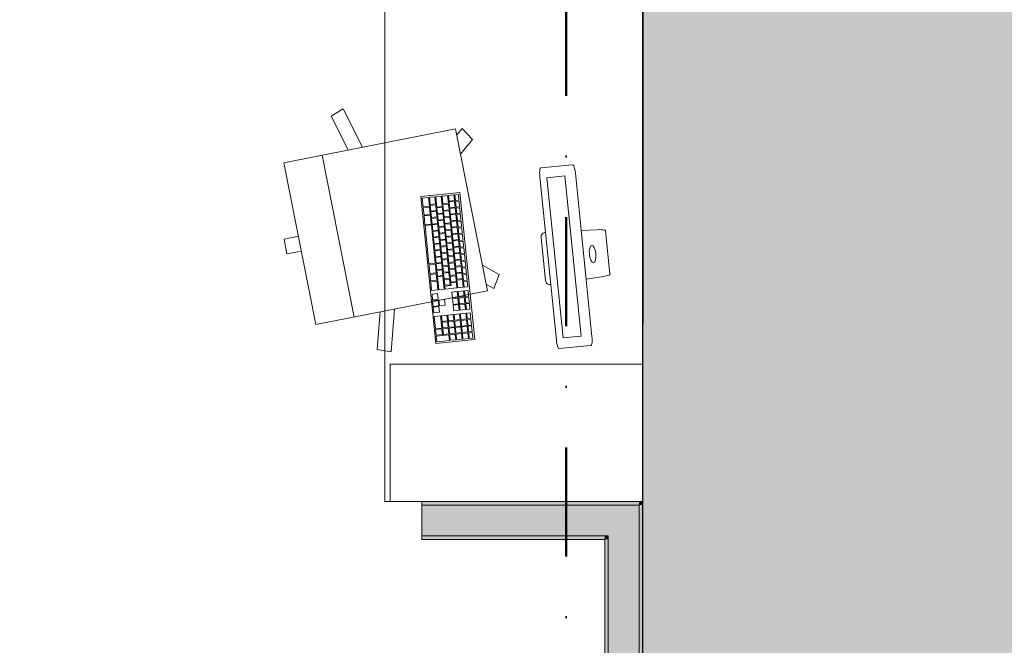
# Model space of a CAD drawing. Header units: millimetres. Extents: x -30280 to 19093, y -19247 to 4746.
# Tile 5 of 166: x -20576 to -17711, y -15572 to -13752. Entities that reach past the tile are written whole.
import ezdxf
from ezdxf.enums import TextEntityAlignment as Align

# ---------------------------------------------------------------- set-up
doc = ezdxf.new("R2010")
doc.units = ezdxf.units.MM
doc.header["$MEASUREMENT"] = 0
doc.linetypes.add('Punto & Rayas', pattern=[670.277762, 317.5, -176.388889, 0, -176.388874])
for name, color, linetype, lineweight, true_color in [('01_2D_Ambit_Pluma_Nº__242', 7, 'Continuous', 50, 0xfb0013), ('12_FAÇ_Façana_Pluma_Nº__102', 7, 'Continuous', 5, 0xcccccc), ('12_FAÇ_Façana_Pluma_Nº__176', 7, 'Continuous', 15, 0x93a0c6), ('Nuevo_05_AUX_Treball_Pluma_Nº__3', 7, 'Continuous', 5, 0xa4a4a4)]:
    doc.layers.add(name, color=color, linetype=linetype, lineweight=lineweight, true_color=true_color)
for name, color, linetype, lineweight in [('08_E_Envans secs_Pluma_Nº__7', 7, 'Continuous', 5), ('12_FAÇ_Façana_Pluma_Nº__7', 7, 'Continuous', 5), ('Nuevo_08_E_Envans secs_Pluma_Nº__1', 7, 'Continuous', 5), ('Nuevo_09_EI_Mobiliari general_Pluma_Nº__1', 7, 'Continuous', 5), ('Nuevo_Sellos de Zona Archicad_Pluma_Nº__1', 7, 'Continuous', 5)]:
    doc.layers.add(name, color=color, linetype=linetype, lineweight=lineweight)
for name, color, linetype in [('12_FAÇ_Façana', 7, 'Continuous'), ('Nuevo_05_AUX_Treball', 7, 'Continuous'), ('Nuevo_09_EI_Mobiliari general', 7, 'Continuous')]:
    doc.layers.add(name, color=color, linetype=linetype)
doc.styles.add('Estilo_Generado_1', font='txt')

# ---------------------------------------------------------------- blocks, each defined once
blk = doc.blocks.new('Planta 1_Sala d_Espera_11_1', base_point=(-17126.3, -15685.3))
at = {"layer": 'Nuevo_05_AUX_Treball', "linetype": 'Continuous', "lineweight": 0, "true_color": 0xf0ffcc}
blk.add_hatch(color=254, dxfattribs=at).paths.add_polyline_path([(-18761.4, -12339), (-18763.6, -16938), (-13089.4, -16938), (-13089.3, -15430.9), (-13084.7, -12339), (-14286.1, -12339), (-14286.1, -12404), (-17641.1, -12404), (-17641.1, -12339)])
at = {"layer": 'Nuevo_05_AUX_Treball_Pluma_Nº__3', "color": 253, "linetype": 'Continuous', "lineweight": 5, "true_color": 0xa4a4a4, "flags": 128}
blk.add_lwpolyline([(-18761.4, -12339), (-18763.6, -16938), (-13089.4, -16938), (-13089.3, -15430.9), (-13084.7, -12339), (-14286.1, -12339), (-14286.1, -12404), (-17641.1, -12404), (-17641.1, -12339)], close=True, dxfattribs=at)
at = {"layer": 'Nuevo_Sellos de Zona Archicad_Pluma_Nº__1', "color": 7, "lineweight": 5, "style": 'Estilo_Generado_1'}
for tag, p in [('ROOM_NAME', (-17126.3, -15743.4)), ('ROOM_NUMBER', (-17126.3, -15967.8)), ('ROOM_AREA', (-17126.3, -16195.2))]:
    blk.add_attdef(tag, text='', height=120, dxfattribs=at).set_placement(p, align=Align.TOP_LEFT)
blk = doc.blocks.new('Muro_42_1', base_point=(-18763.6, -17084))
at = {"layer": '12_FAÇ_Façana_Pluma_Nº__102', "linetype": 'Continuous', "lineweight": 0, "true_color": 0xe5e5e5}
for points in [[(-18863.6, -15254), (-18773.6, -15164), (-18863.6, -15164)], [(-18863.6, -15254), (-18773.6, -15254), (-18773.6, -15164)], [(-18863.6, -15254), (-18863.6, -16938), (-18773.6, -16938), (-18773.6, -15254)], [(-18773.6, -16938), (-18863.6, -16938), (-18863.6, -16944), (-18773.6, -16944)], [(-18773.6, -16944), (-18863.6, -16944), (-18863.6, -16950), (-18773.6, -16950)], [(-18773.6, -16950), (-18863.6, -16950), (-18863.6, -16963), (-18773.6, -16963)], [(-18773.6, -16963), (-18863.6, -16963), (-18863.6, -16976), (-18773.6, -16976)], [(-18773.6, -16976), (-18863.6, -16976), (-18863.6, -17046), (-18773.6, -17046)], [(-18773.6, -17046), (-18863.6, -17046), (-18863.6, -17059), (-18773.6, -17059)], [(-18773.6, -17059), (-18863.6, -17059), (-18863.6, -17072), (-18773.6, -17072)], [(-18773.6, -17072), (-18863.6, -17072), (-18863.6, -17078), (-18773.6, -17078)], [(-18773.6, -17078), (-18863.6, -17078), (-18863.6, -17084), (-18773.6, -17084)]]:
    blk.add_hatch(color=254, dxfattribs=at).paths.add_polyline_path(points)
at = {"layer": '12_FAÇ_Façana_Pluma_Nº__176', "linetype": 'Continuous', "lineweight": 0, "true_color": 0x495063}
for points in [[(-18773.6, -15164), (-18763.6, -15154), (-18773.6, -15154)], [(-18773.6, -15164), (-18763.6, -15164), (-18763.6, -15154)], [(-18773.6, -15164), (-18773.6, -16938), (-18763.6, -16938), (-18763.6, -15164)], [(-18873.6, -15264), (-18863.6, -15254), (-18873.6, -15254)], [(-18873.6, -15264), (-18863.6, -15264), (-18863.6, -15254)], [(-18873.6, -15264), (-18873.6, -16938), (-18863.6, -16938), (-18863.6, -15264)], [(-18863.6, -16938), (-18873.6, -16938), (-18873.6, -16944), (-18863.6, -16944)], [(-18863.6, -16944), (-18873.6, -16944), (-18873.6, -16950), (-18863.6, -16950)], [(-18863.6, -16950), (-18873.6, -16950), (-18873.6, -16963), (-18863.6, -16963)], [(-18763.6, -16938), (-18773.6, -16938), (-18773.6, -16944), (-18763.6, -16944)], [(-18763.6, -16944), (-18773.6, -16944), (-18773.6, -16950), (-18763.6, -16950)], [(-18763.6, -16950), (-18773.6, -16950), (-18773.6, -16963), (-18763.6, -16963)], [(-18863.6, -16963), (-18873.6, -16963), (-18873.6, -16976), (-18863.6, -16976)], [(-18763.6, -16963), (-18773.6, -16963), (-18773.6, -16976), (-18763.6, -16976)]]:
    blk.add_hatch(color=251, dxfattribs=at).paths.add_polyline_path(points)
at = {"layer": '08_E_Envans secs_Pluma_Nº__7', "color": 7, "linetype": 'Continuous', "lineweight": 5}
for p, q in [((-18873.6, -16938), (-18873.6, -16944)), ((-18873.6, -16944), (-18873.6, -16950)), ((-18873.6, -16950), (-18873.6, -16963)), ((-18863.6, -16938), (-18863.6, -16944)), ((-18863.6, -16944), (-18863.6, -16950)), ((-18863.6, -16950), (-18863.6, -16963)), ((-18773.6, -16944), (-18773.6, -16938)), ((-18773.6, -16950), (-18773.6, -16944)), ((-18773.6, -16963), (-18773.6, -16950)), ((-18763.6, -16944), (-18763.6, -16938)), ((-18763.6, -16950), (-18763.6, -16944)), ((-18763.6, -16963), (-18763.6, -16950)), ((-18873.6, -16963), (-18873.6, -16976)), ((-18863.6, -16963), (-18863.6, -16976)), ((-18863.6, -16976), (-18863.6, -17046)), ((-18773.6, -16976), (-18773.6, -16963)), ((-18773.6, -17046), (-18773.6, -16976)), ((-18763.6, -16976), (-18763.6, -16963)), ((-18863.6, -17046), (-18863.6, -17059)), ((-18773.6, -17059), (-18773.6, -17046)), ((-18863.6, -17059), (-18863.6, -17072)), ((-18863.6, -17072), (-18863.6, -17078)), ((-18773.6, -17072), (-18773.6, -17059)), ((-18773.6, -17078), (-18773.6, -17072)), ((-18863.6, -17078), (-18863.6, -17084)), ((-18773.6, -17084), (-18773.6, -17078))]:
    blk.add_line(p, q, dxfattribs=at)
at = {"layer": '12_FAÇ_Façana_Pluma_Nº__7', "color": 7, "linetype": 'Continuous', "lineweight": 5}
for p, q in [((-18773.6, -15164), (-18863.6, -15164)), ((-18773.6, -15254), (-18773.6, -15164)), ((-18863.6, -15254), (-18873.6, -15254)), ((-18863.6, -15254), (-18863.6, -16938)), ((-18773.6, -16938), (-18773.6, -15254))]:
    blk.add_line(p, q, dxfattribs=at)
at = {"layer": '12_FAÇ_Façana_Pluma_Nº__7', "color": 7, "linetype": 'Continuous', "lineweight": 5, "flags": 128}
for points in [[(-18763.6, -15154), (-18773.6, -15154)], [(-18763.6, -16938), (-18763.6, -15154)], [(-18873.6, -15264), (-18873.6, -16938)]]:
    blk.add_lwpolyline(points, dxfattribs=at)
at = {"layer": 'Nuevo_08_E_Envans secs_Pluma_Nº__1', "color": 7, "linetype": 'Continuous', "lineweight": 5}
for p, q in [((-18873.6, -16976), (-18863.6, -16976)), ((-18773.6, -16976), (-18763.6, -16976)), ((-18863.6, -17084), (-18773.6, -17084))]:
    blk.add_line(p, q, dxfattribs=at)
blk = doc.blocks.new('Muro_43_1', base_point=(-18763.6, -15154))
at = {"layer": '12_FAÇ_Façana_Pluma_Nº__102', "linetype": 'Continuous', "lineweight": 0, "true_color": 0xe5e5e5}
blk.add_hatch(color=254, dxfattribs=at).paths.add_polyline_path([(-18863.6, -15164), (-19406.4, -15164), (-19406.4, -15254), (-18863.6, -15254)])
at = {"layer": '12_FAÇ_Façana_Pluma_Nº__176', "linetype": 'Continuous', "lineweight": 0, "true_color": 0x495063}
for points in [[(-18773.6, -15154), (-19406.4, -15154), (-19406.4, -15164), (-18773.6, -15164)], [(-18873.6, -15254), (-19406.4, -15254), (-19406.4, -15264), (-18873.6, -15264)]]:
    blk.add_hatch(color=251, dxfattribs=at).paths.add_polyline_path(points)
at = {"layer": '12_FAÇ_Façana_Pluma_Nº__7', "color": 7, "linetype": 'Continuous', "lineweight": 5}
for p, q in [((-18863.6, -15164), (-19406.4, -15164)), ((-18773.6, -15164), (-18863.6, -15164)), ((-19406.4, -15254), (-18873.6, -15254)), ((-18863.6, -15254), (-18873.6, -15254))]:
    blk.add_line(p, q, dxfattribs=at)
at = {"layer": '12_FAÇ_Façana_Pluma_Nº__7', "color": 7, "linetype": 'Continuous', "lineweight": 5, "flags": 128}
for points in [[(-18773.6, -15154), (-19406.4, -15154)], [(-19406.4, -15154), (-19406.4, -15164)], [(-19406.4, -15164), (-19406.4, -15254)], [(-19406.4, -15254), (-19406.4, -15264)], [(-19406.4, -15264), (-18873.6, -15264)]]:
    blk.add_lwpolyline(points, dxfattribs=at)
blk = doc.blocks.new('Silla Oficina 04 27')
at = {"layer": 'Nuevo_09_EI_Mobiliari general_Pluma_Nº__1', "color": 7, "linetype": 'Continuous', "lineweight": 5}
for p, q in [((335.5, 589.5), (335.5, 546.8)), ((335.5, 589.5), (379.5, 589.5)), ((379.5, 589.5), (379.5, 546.8)), ((597.6, 546.8), (117.3, 546.8)), ((117.3, 546.8), (117.3, 37.5)), ((117.3, 546.8), (117.3, 37.5)), ((597.6, 546.8), (597.6, 37.5)), ((597.6, 37.5), (597.6, 546.8)), ((597.6, 546.8), (597.6, 37.5)), ((117.3, 433.1), (597.6, 433.1)), ((-3.2, 347.1), (11.5, 386.1)), ((11.5, 386.1), (117.3, 356.4)), ((703.4, 386.1), (597.6, 356.4)), ((718.1, 347.1), (703.4, 386.1)), ((117.3, 313.2), (-3.2, 347.1)), ((597.6, 313.2), (718.1, 347.1)), ((117.3, 37.5), (597.6, 37.5)), ((119.9, 18.7), (135.6, 37.5)), ((157.3, -4.7), (192.7, 37.5)), ((557.7, -4.7), (522.2, 37.5)), ((595, 18.7), (579.3, 37.5)), ((119.9, 18.7), (157.3, -4.7)), ((595, 18.7), (557.7, -4.7))]:
    blk.add_line(p, q, dxfattribs=at)
blk = doc.blocks.new('Mesa Oficina Rect 27')
at = {"layer": 'Nuevo_09_EI_Mobiliari general_Pluma_Nº__1', "color": 7, "linetype": 'Continuous', "lineweight": 5}
for p, q in [((0, 735), (400, 735)), ((400, 735), (400, 0)), ((2659.4, 735), (2259.4, 735)), ((2259.4, 735), (2259.4, 0))]:
    blk.add_line(p, q, dxfattribs=at)
at = {"layer": 'Nuevo_09_EI_Mobiliari general_Pluma_Nº__1', "color": 7, "linetype": 'Continuous', "lineweight": 5, "flags": 128}
blk.add_lwpolyline([(0, 0), (2659.4, 0), (2659.4, 750), (0, 750)], close=True, dxfattribs=at)
blk = doc.blocks.new('iMac 27_2')
at = {"layer": 'Nuevo_09_EI_Mobiliari general_Pluma_Nº__1', "color": 7, "linetype": 'Continuous', "lineweight": 5}
for p, q in [((238.8, 118), (-238.8, 118)), ((-264.1, 112.5), (-264.2, 19.6)), ((234.2, 86.8), (-234.2, 86.8)), ((-234.2, 86.8), (-234.2, 34)), ((234.2, 34), (234.2, 86.8)), ((264.1, 112.5), (264.2, 112.4)), ((264.2, 112.4), (264.2, 19.6)), ((-234.2, 34), (234.2, 34)), ((-238.8, 14), (238.8, 14))]:
    blk.add_line(p, q, dxfattribs=at)
at = {"layer": 'Nuevo_09_EI_Mobiliari general_Pluma_Nº__1', "color": 7, "linetype": 'Continuous', "lineweight": 5, "flags": 128}
blk.add_lwpolyline([(63.7, 188.4), (-63.7, 188.4), (-64.7, 188.2), (-65.8, 186), (-66.8, 182), (-67.7, 176.6), (-68.5, 170.2), (-69, 163.2), (-71.4, 118), (71.4, 118), (69, 163.2), (68.5, 170.2), (67.7, 176.6), (66.8, 182), (65.8, 186), (64.7, 188.2)], close=True, dxfattribs=at)
blk.add_lwpolyline([(63.5, 0, 0.431428), (76.1, 13.9), (-76.1, 13.9, 0.443051), (-63.5, 0)], format="xyb", close=True, dxfattribs=at)
at = {"layer": 'Nuevo_09_EI_Mobiliari general_Pluma_Nº__1', "color": 7, "linetype": 'Continuous', "lineweight": 5}
for centre, radius, start, end in [((-260.1, 111.3), 4.13, 103.6734, 163.559), ((-241.2, 44), 74, 88.1122, 105.609), ((241.2, 44), 74, 74.391, 91.8878), ((260.1, 111.3), 4.13, 16.441, 76.3266), ((-260.1, 20.7), 4.16, 195.3476, 255.2331), ((-239.6, 101.6), 87.6, 255.716, 270.5484), ((241.2, 88.3), 74.3, 268.1194, 285.6162), ((260.1, 20.7), 4.16, 284.7669, 344.6524)]:
    blk.add_arc(centre, radius, start, end, dxfattribs=at)
blk.add_ellipse((0, 144.2), major_axis=(25.2, 0), ratio=0.377358, dxfattribs=at)
blk = doc.blocks.new('Teclado (Apple) 27_2')
at = {"layer": 'Nuevo_09_EI_Mobiliari general_Pluma_Nº__1', "color": 7, "linetype": 'Continuous', "lineweight": 5}
for p, q in [((5, 109), (22, 109)), ((5, 98.5), (5, 109)), ((22, 98.5), (5, 98.5)), ((21.5, 96), (5, 96)), ((5, 96), (5, 80)), ((21.5, 80), (21.5, 96)), ((22, 109), (22, 98.5)), ((40.6, 96), (24, 96)), ((24, 96), (24, 80)), ((24.5, 109), (41.5, 109)), ((24.5, 98.5), (24.5, 109)), ((41.5, 98.5), (24.5, 98.5)), ((40.6, 80), (40.6, 96)), ((41.5, 109), (41.5, 98.5)), ((59.6, 96), (43.1, 96)), ((43.1, 96), (43.1, 80)), ((44, 109), (61, 109)), ((44, 98.5), (44, 109)), ((61, 98.5), (44, 98.5)), ((59.6, 80), (59.6, 96)), ((61, 109), (61, 98.5)), ((78.7, 96), (62.1, 96)), ((62.1, 96), (62.1, 80)), ((63.5, 109), (80.5, 109)), ((63.5, 98.5), (63.5, 109)), ((80.5, 98.5), (63.5, 98.5)), ((78.7, 80), (78.7, 96)), ((80.5, 109), (80.5, 98.5)), ((97.7, 96), (81.2, 96)), ((81.2, 96), (81.2, 80)), ((83, 109), (100, 109)), ((83, 98.5), (83, 109)), ((100, 98.5), (83, 98.5)), ((97.7, 80), (97.7, 96)), ((100, 109), (100, 98.5)), ((116.7, 96), (100.2, 96)), ((100.2, 96), (100.2, 80)), ((102.5, 109), (119.5, 109)), ((102.5, 98.5), (102.5, 109)), ((119.5, 98.5), (102.5, 98.5)), ((116.7, 80), (116.7, 96)), ((135.8, 96), (119.2, 96)), ((119.2, 96), (119.2, 80)), ((119.5, 109), (119.5, 98.5)), ((122, 109), (139, 109)), ((122, 98.5), (122, 109)), ((139, 98.5), (122, 98.5)), ((135.8, 80), (135.8, 96)), ((154.8, 96), (138.3, 96)), ((138.3, 96), (138.3, 80)), ((139, 109), (139, 98.5)), ((141.5, 109), (158.5, 109)), ((141.5, 98.5), (141.5, 109)), ((158.5, 98.5), (141.5, 98.5)), ((154.8, 80), (154.8, 96)), ((173.8, 96), (157.3, 96)), ((157.3, 96), (157.3, 80)), ((158.5, 109), (158.5, 98.5)), ((161, 109), (178, 109)), ((161, 98.5), (161, 109)), ((178, 98.5), (161, 98.5)), ((173.8, 80), (173.8, 96)), ((192.9, 96), (176.3, 96)), ((176.3, 96), (176.3, 80)), ((178, 109), (178, 98.5)), ((180.5, 109), (197.5, 109)), ((180.5, 98.5), (180.5, 109)), ((197.5, 98.5), (180.5, 98.5)), ((192.9, 80), (192.9, 96)), ((211.9, 96), (195.4, 96)), ((195.4, 96), (195.4, 80)), ((197.5, 109), (197.5, 98.5)), ((200, 109), (217, 109)), ((200, 98.5), (200, 109)), ((217, 98.5), (200, 98.5)), ((211.9, 80), (211.9, 96)), ((231, 96), (214.4, 96)), ((214.4, 96), (214.4, 80)), ((217, 109), (217, 98.5)), ((219.5, 109), (236.5, 109)), ((219.5, 98.5), (219.5, 109)), ((236.5, 98.5), (219.5, 98.5)), ((231, 80), (231, 96)), ((250, 96), (233.5, 96)), ((233.5, 96), (233.5, 80)), ((236.5, 109), (236.5, 98.5)), ((239, 109), (255.9, 109)), ((239, 98.5), (239, 109)), ((255.9, 98.5), (239, 98.5)), ((250, 80), (250, 96)), ((275.4, 96), (252.5, 96)), ((252.5, 96), (252.5, 80)), ((275.4, 96), (252.5, 96)), ((252.5, 96), (252.5, 80)), ((275.4, 96), (252.5, 96)), ((252.5, 96), (252.5, 80)), ((275.4, 96), (252.5, 96)), ((252.5, 96), (252.5, 80)), ((275.4, 96), (252.5, 96)), ((252.5, 96), (252.5, 80)), ((275.4, 96), (252.5, 96)), ((252.5, 96), (252.5, 80)), ((275.4, 96), (252.5, 96)), ((252.5, 96), (252.5, 80)), ((275.4, 96), (252.5, 96)), ((252.5, 96), (252.5, 80)), ((275.4, 96), (252.5, 96)), ((252.5, 96), (252.5, 80)), ((275.4, 96), (252.5, 96)), ((252.5, 96), (252.5, 80)), ((275.4, 96), (252.5, 96)), ((252.5, 96), (252.5, 80)), ((275.4, 96), (252.5, 96)), ((252.5, 96), (252.5, 80)), ((275.4, 96), (252.5, 96)), ((252.5, 96), (252.5, 80)), ((255.9, 109), (255.9, 98.5)), ((258.4, 109), (275.4, 109)), ((258.4, 98.5), (258.4, 109)), ((275.4, 98.5), (258.4, 98.5)), ((275.4, 109), (275.4, 98.5)), ((275.4, 80), (275.4, 96)), ((275.4, 80), (275.4, 96)), ((275.4, 80), (275.4, 96)), ((275.4, 80), (275.4, 96)), ((275.4, 80), (275.4, 96)), ((275.4, 80), (275.4, 96)), ((275.4, 80), (275.4, 96)), ((275.4, 80), (275.4, 96)), ((275.4, 80), (275.4, 96)), ((275.4, 80), (275.4, 96)), ((275.4, 80), (275.4, 96)), ((275.4, 80), (275.4, 96)), ((275.4, 80), (275.4, 96)), ((302.6, 109), (286.1, 109)), ((286.1, 109), (286.1, 98.5)), ((286.1, 98.5), (302.6, 98.5)), ((302.6, 96), (286.1, 96)), ((286.1, 96), (286.1, 80)), ((302.6, 98.5), (302.6, 109)), ((302.6, 80), (302.6, 96)), ((321.7, 109), (305.1, 109)), ((305.1, 109), (305.1, 98.5)), ((305.1, 98.5), (321.7, 98.5)), ((321.7, 96), (305.1, 96)), ((305.1, 96), (305.1, 80)), ((321.7, 98.5), (321.7, 109)), ((321.7, 80), (321.7, 96)), ((340.7, 109), (324.2, 109)), ((324.2, 109), (324.2, 98.5)), ((324.2, 98.5), (340.7, 98.5)), ((340.7, 96), (324.2, 96)), ((324.2, 96), (324.2, 80)), ((340.7, 98.5), (340.7, 109)), ((340.7, 80), (340.7, 96)), ((367.9, 109), (351.3, 109)), ((351.3, 109), (351.3, 98.5)), ((351.3, 98.5), (367.9, 98.5)), ((367.9, 96), (351.3, 96)), ((351.3, 96), (351.3, 80)), ((367.9, 98.5), (367.9, 109)), ((367.9, 80), (367.9, 96)), ((386.9, 109), (370.4, 109)), ((370.4, 109), (370.4, 98.5)), ((370.4, 98.5), (386.9, 98.5)), ((386.9, 96), (370.4, 96)), ((370.4, 96), (370.4, 80)), ((386.9, 98.5), (386.9, 109)), ((386.9, 80), (386.9, 96)), ((406, 109), (389.4, 109)), ((389.4, 109), (389.4, 98.5)), ((389.4, 98.5), (406, 98.5)), ((406, 96), (389.4, 96)), ((389.4, 96), (389.4, 80)), ((406, 98.5), (406, 109)), ((406, 80), (406, 96)), ((425, 109), (408.5, 109)), ((408.5, 109), (408.5, 98.5)), ((408.5, 98.5), (425, 98.5)), ((425, 96), (408.5, 96)), ((408.5, 96), (408.5, 80)), ((425, 98.5), (425, 109)), ((425, 80), (425, 96)), ((5, 80), (21.5, 80)), ((27.9, 77.5), (5, 77.5)), ((5, 77.5), (5, 61.5)), ((27.9, 77.5), (5, 77.5)), ((5, 77.5), (5, 61.5)), ((27.9, 77.5), (5, 77.5)), ((5, 77.5), (5, 61.5)), ((27.9, 77.5), (5, 77.5)), ((5, 77.5), (5, 61.5)), ((27.9, 77.5), (5, 77.5)), ((5, 77.5), (5, 61.5)), ((27.9, 77.5), (5, 77.5)), ((5, 77.5), (5, 61.5)), ((27.9, 77.5), (5, 77.5)), ((5, 77.5), (5, 61.5)), ((27.9, 77.5), (5, 77.5)), ((5, 77.5), (5, 61.5)), ((27.9, 77.5), (5, 77.5)), ((5, 77.5), (5, 61.5)), ((27.9, 77.5), (5, 77.5)), ((5, 77.5), (5, 61.5)), ((27.9, 77.5), (5, 77.5)), ((5, 77.5), (5, 61.5)), ((27.9, 77.5), (5, 77.5)), ((5, 77.5), (5, 61.5)), ((27.9, 77.5), (5, 77.5)), ((5, 77.5), (5, 61.5)), ((5, 61.5), (27.9, 61.5)), ((5, 61.5), (27.9, 61.5)), ((5, 61.5), (27.9, 61.5)), ((5, 61.5), (27.9, 61.5)), ((5, 61.5), (27.9, 61.5)), ((5, 61.5), (27.9, 61.5)), ((5, 61.5), (27.9, 61.5)), ((5, 61.5), (27.9, 61.5)), ((5, 61.5), (27.9, 61.5)), ((5, 61.5), (27.9, 61.5)), ((5, 61.5), (27.9, 61.5)), ((5, 61.5), (27.9, 61.5)), ((5, 61.5), (27.9, 61.5)), ((35.5, 59), (5, 59)), ((5, 59), (5, 43)), ((24, 80), (40.6, 80)), ((27.9, 61.5), (27.9, 77.5)), ((27.9, 61.5), (27.9, 77.5)), ((27.9, 61.5), (27.9, 77.5)), ((27.9, 61.5), (27.9, 77.5)), ((27.9, 61.5), (27.9, 77.5)), ((27.9, 61.5), (27.9, 77.5)), ((27.9, 61.5), (27.9, 77.5)), ((27.9, 61.5), (27.9, 77.5)), ((27.9, 61.5), (27.9, 77.5)), ((27.9, 61.5), (27.9, 77.5)), ((27.9, 61.5), (27.9, 77.5)), ((27.9, 61.5), (27.9, 77.5)), ((27.9, 61.5), (27.9, 77.5)), ((47, 77.5), (30.4, 77.5)), ((30.4, 77.5), (30.4, 61.5)), ((30.4, 61.5), (47, 61.5)), ((35.5, 43), (35.5, 59)), ((54.5, 59), (38, 59)), ((38, 59), (38, 43)), ((43.1, 80), (59.6, 80)), ((47, 61.5), (47, 77.5)), ((66, 77.5), (49.5, 77.5)), ((49.5, 77.5), (49.5, 61.5)), ((49.5, 61.5), (66, 61.5)), ((54.5, 43), (54.5, 59)), ((73.6, 59), (57, 59)), ((57, 59), (57, 43)), ((62.1, 80), (78.7, 80)), ((66, 61.5), (66, 77.5)), ((85.1, 77.5), (68.5, 77.5)), ((68.5, 77.5), (68.5, 61.5)), ((68.5, 61.5), (85.1, 61.5)), ((73.6, 43), (73.6, 59)), ((92.6, 59), (76.1, 59)), ((76.1, 59), (76.1, 43)), ((81.2, 80), (97.7, 80)), ((85.1, 61.5), (85.1, 77.5)), ((104.1, 77.5), (87.6, 77.5)), ((87.6, 77.5), (87.6, 61.5)), ((87.6, 61.5), (104.1, 61.5)), ((92.6, 43), (92.6, 59)), ((111.7, 59), (95.1, 59)), ((95.1, 59), (95.1, 43)), ((100.2, 80), (116.7, 80)), ((104.1, 61.5), (104.1, 77.5)), ((123.1, 77.5), (106.6, 77.5)), ((106.6, 77.5), (106.6, 61.5)), ((106.6, 61.5), (123.1, 61.5)), ((111.7, 43), (111.7, 59)), ((130.7, 59), (114.2, 59)), ((114.2, 59), (114.2, 43)), ((119.2, 80), (135.8, 80)), ((123.1, 61.5), (123.1, 77.5)), ((142.2, 77.5), (125.6, 77.5)), ((125.6, 77.5), (125.6, 61.5)), ((125.6, 61.5), (142.2, 61.5)), ((130.7, 43), (130.7, 59)), ((149.7, 59), (133.2, 59)), ((133.2, 59), (133.2, 43)), ((138.3, 80), (154.8, 80)), ((142.2, 61.5), (142.2, 77.5)), ((161.2, 77.5), (144.7, 77.5)), ((144.7, 77.5), (144.7, 61.5)), ((144.7, 61.5), (161.2, 61.5)), ((149.7, 43), (149.7, 59)), ((168.8, 59), (152.2, 59)), ((152.2, 59), (152.2, 43)), ((157.3, 80), (173.8, 80)), ((161.2, 61.5), (161.2, 77.5)), ((180.3, 77.5), (163.7, 77.5)), ((163.7, 77.5), (163.7, 61.5)), ((163.7, 61.5), (180.3, 61.5)), ((168.8, 43), (168.8, 59)), ((187.8, 59), (171.3, 59)), ((171.3, 59), (171.3, 43)), ((176.3, 80), (192.9, 80)), ((180.3, 61.5), (180.3, 77.5)), ((199.3, 77.5), (182.8, 77.5)), ((182.8, 77.5), (182.8, 61.5)), ((182.8, 61.5), (199.3, 61.5)), ((187.8, 43), (187.8, 59)), ((206.8, 59), (190.3, 59)), ((190.3, 59), (190.3, 43)), ((195.4, 80), (211.9, 80)), ((199.3, 61.5), (199.3, 77.5)), ((218.3, 77.5), (201.8, 77.5)), ((201.8, 77.5), (201.8, 61.5)), ((201.8, 61.5), (218.3, 61.5)), ((206.8, 43), (206.8, 59)), ((225.9, 59), (209.3, 59)), ((209.3, 59), (209.3, 43)), ((214.4, 80), (231, 80)), ((218.3, 61.5), (218.3, 77.5)), ((237.4, 77.5), (220.8, 77.5)), ((220.8, 77.5), (220.8, 61.5)), ((220.8, 61.5), (237.4, 61.5)), ((225.9, 43), (225.9, 59)), ((244.9, 59), (228.4, 59)), ((228.4, 59), (228.4, 43)), ((233.5, 80), (250, 80)), ((237.4, 61.5), (237.4, 77.5)), ((256.4, 77.5), (239.9, 77.5)), ((239.9, 77.5), (239.9, 61.5)), ((239.9, 61.5), (256.4, 61.5)), ((244.9, 43), (244.9, 59)), ((264, 59), (247.4, 59)), ((247.4, 59), (247.4, 43)), ((252.5, 80), (275.4, 80)), ((252.5, 80), (275.4, 80)), ((252.5, 80), (275.4, 80)), ((252.5, 80), (275.4, 80)), ((252.5, 80), (275.4, 80)), ((252.5, 80), (275.4, 80)), ((252.5, 80), (275.4, 80)), ((252.5, 80), (275.4, 80)), ((252.5, 80), (275.4, 80)), ((252.5, 80), (275.4, 80)), ((252.5, 80), (275.4, 80)), ((252.5, 80), (275.4, 80)), ((252.5, 80), (275.4, 80)), ((256.4, 61.5), (256.4, 77.5)), ((275.4, 77.5), (258.9, 77.5)), ((258.9, 77.5), (258.9, 61.5)), ((258.9, 61.5), (266.5, 61.5)), ((264, 43), (264, 59)), ((266.5, 61.5), (266.5, 43)), ((275.4, 43), (275.4, 77.5)), ((286.1, 80), (302.6, 80)), ((302.6, 77.5), (286.1, 77.5)), ((286.1, 77.5), (286.1, 61.5)), ((286.1, 61.5), (302.6, 61.5)), ((302.6, 61.5), (302.6, 77.5)), ((305.1, 80), (321.7, 80)), ((321.7, 77.5), (305.1, 77.5)), ((305.1, 77.5), (305.1, 61.5)), ((305.1, 61.5), (321.7, 61.5)), ((321.7, 61.5), (321.7, 77.5)), ((324.2, 80), (340.7, 80)), ((340.7, 77.5), (324.2, 77.5)), ((324.2, 77.5), (324.2, 61.5)), ((324.2, 61.5), (340.7, 61.5)), ((340.7, 61.5), (340.7, 77.5)), ((351.3, 80), (367.9, 80)), ((367.9, 77.5), (351.3, 77.5)), ((351.3, 77.5), (351.3, 61.5)), ((351.3, 61.5), (367.9, 61.5)), ((367.9, 59), (351.3, 59)), ((351.3, 59), (351.3, 43)), ((367.9, 61.5), (367.9, 77.5)), ((367.9, 43), (367.9, 59)), ((370.4, 80), (386.9, 80)), ((386.9, 77.5), (370.4, 77.5)), ((370.4, 77.5), (370.4, 61.5)), ((370.4, 61.5), (386.9, 61.5)), ((386.9, 59), (370.4, 59)), ((370.4, 59), (370.4, 43)), ((386.9, 61.5), (386.9, 77.5)), ((386.9, 43), (386.9, 59)), ((389.4, 80), (406, 80)), ((406, 77.5), (389.4, 77.5)), ((389.4, 77.5), (389.4, 61.5)), ((389.4, 61.5), (406, 61.5)), ((406, 59), (389.4, 59)), ((389.4, 59), (389.4, 43)), ((406, 61.5), (406, 77.5)), ((406, 43), (406, 59)), ((408.5, 80), (425, 80)), ((425, 77.5), (408.5, 77.5)), ((408.5, 77.5), (408.5, 61.5)), ((408.5, 61.5), (425, 61.5)), ((425, 59), (408.5, 59)), ((408.5, 59), (408.5, 43)), ((425, 61.5), (425, 77.5)), ((425, 43), (425, 59)), ((5, 43), (35.5, 43)), ((26, 40.5), (5, 40.5)), ((5, 40.5), (5, 24.5)), ((26, 24.5), (26, 40.5)), ((45, 40.5), (28.5, 40.5)), ((28.5, 40.5), (28.5, 24.5)), ((38, 43), (54.5, 43)), ((45, 24.5), (45, 40.5)), ((64.1, 40.5), (47.5, 40.5)), ((47.5, 40.5), (47.5, 24.5)), ((57, 43), (73.6, 43)), ((64.1, 24.5), (64.1, 40.5)), ((83.1, 40.5), (66.6, 40.5)), ((66.6, 40.5), (66.6, 24.5)), ((76.1, 43), (92.6, 43)), ((83.1, 24.5), (83.1, 40.5)), ((102.2, 40.5), (85.6, 40.5)), ((85.6, 40.5), (85.6, 24.5)), ((95.1, 43), (111.7, 43)), ((102.2, 24.5), (102.2, 40.5)), ((121.2, 40.5), (104.7, 40.5)), ((104.7, 40.5), (104.7, 24.5)), ((114.2, 43), (130.7, 43)), ((121.2, 24.5), (121.2, 40.5)), ((140.2, 40.5), (123.7, 40.5)), ((123.7, 40.5), (123.7, 24.5)), ((133.2, 43), (149.7, 43)), ((140.2, 24.5), (140.2, 40.5)), ((159.3, 40.5), (142.7, 40.5)), ((142.7, 40.5), (142.7, 24.5)), ((152.2, 43), (168.8, 43)), ((159.3, 24.5), (159.3, 40.5)), ((178.3, 40.5), (161.8, 40.5)), ((161.8, 40.5), (161.8, 24.5)), ((171.3, 43), (187.8, 43)), ((178.3, 24.5), (178.3, 40.5)), ((197.4, 40.5), (180.8, 40.5)), ((180.8, 40.5), (180.8, 24.5)), ((190.3, 43), (206.8, 43)), ((197.4, 24.5), (197.4, 40.5)), ((216.4, 40.5), (199.9, 40.5)), ((199.9, 40.5), (199.9, 24.5)), ((209.3, 43), (225.9, 43)), ((216.4, 24.5), (216.4, 40.5)), ((235.4, 40.5), (218.9, 40.5)), ((218.9, 40.5), (218.9, 24.5)), ((228.4, 43), (244.9, 43)), ((235.4, 24.5), (235.4, 40.5)), ((275.4, 40.5), (237.9, 40.5)), ((237.9, 40.5), (237.9, 24.5)), ((247.4, 43), (264, 43)), ((266.5, 43), (275.4, 43)), ((275.4, 24.5), (275.4, 40.5)), ((321.7, 38), (305.1, 38)), ((305.1, 38), (305.1, 22)), ((321.7, 22), (321.7, 38)), ((351.3, 43), (367.9, 43)), ((367.9, 40.5), (351.3, 40.5)), ((351.3, 40.5), (351.3, 24.5)), ((367.9, 24.5), (367.9, 40.5)), ((370.4, 43), (386.9, 43)), ((386.9, 40.5), (370.4, 40.5)), ((370.4, 40.5), (370.4, 24.5)), ((386.9, 24.5), (386.9, 40.5)), ((389.4, 43), (406, 43)), ((406, 40.5), (389.4, 40.5)), ((389.4, 40.5), (389.4, 24.5)), ((406, 24.5), (406, 40.5)), ((408.5, 43), (425, 43)), ((425, 40.5), (408.5, 40.5)), ((408.5, 40.5), (408.5, 3.5)), ((425, 3.5), (425, 40.5)), ((5, 24.5), (26, 24.5)), ((30.8, 22), (5, 22)), ((5, 22), (5, 3.5)), ((5, 3.5), (30.8, 3.5)), ((28.5, 24.5), (45, 24.5)), ((30.8, 3.5), (30.8, 22)), ((54.8, 22), (33.3, 22)), ((33.3, 22), (33.3, 3.5)), ((33.3, 3.5), (54.8, 3.5)), ((47.5, 24.5), (64.1, 24.5)), ((54.8, 3.5), (54.8, 22)), ((83.1, 22), (57.3, 22)), ((57.3, 22), (57.3, 3.5)), ((57.3, 3.5), (83.1, 3.5)), ((66.6, 24.5), (83.1, 24.5)), ((83.1, 3.5), (83.1, 22)), ((85.6, 24.5), (102.2, 24.5)), ((197.4, 22), (85.6, 22)), ((85.6, 22), (85.6, 3.5)), ((85.6, 3.5), (197.4, 3.5)), ((104.7, 24.5), (121.2, 24.5)), ((123.7, 24.5), (140.2, 24.5)), ((142.7, 24.5), (159.3, 24.5)), ((161.8, 24.5), (178.3, 24.5)), ((180.8, 24.5), (197.4, 24.5)), ((197.4, 3.5), (197.4, 22)), ((199.9, 24.5), (216.4, 24.5)), ((225.7, 22), (199.9, 22)), ((199.9, 22), (199.9, 3.5)), ((199.9, 3.5), (225.7, 3.5)), ((218.9, 24.5), (235.4, 24.5)), ((225.7, 3.5), (225.7, 22)), ((247.1, 22), (228.2, 22)), ((228.2, 22), (228.2, 3.5)), ((228.2, 3.5), (247.1, 3.5)), ((237.9, 24.5), (275.4, 24.5)), ((247.1, 3.5), (247.1, 22)), ((275.4, 22), (249.6, 22)), ((249.6, 22), (249.6, 3.5)), ((249.6, 3.5), (275.4, 3.5)), ((275.4, 3.5), (275.4, 22)), ((302.6, 19.5), (286.1, 19.5)), ((286.1, 19.5), (286.1, 3.5)), ((286.1, 3.5), (302.6, 3.5)), ((302.6, 3.5), (302.6, 19.5)), ((305.1, 22), (321.7, 22)), ((321.7, 19.5), (305.1, 19.5)), ((305.1, 19.5), (305.1, 3.5)), ((305.1, 3.5), (321.7, 3.5)), ((321.7, 3.5), (321.7, 19.5)), ((340.7, 19.5), (324.2, 19.5)), ((324.2, 19.5), (324.2, 3.5)), ((324.2, 3.5), (340.7, 3.5)), ((340.7, 3.5), (340.7, 19.5)), ((351.3, 24.5), (367.9, 24.5)), ((386.9, 22), (351.3, 22)), ((351.3, 22), (351.3, 3.5)), ((351.3, 3.5), (386.9, 3.5)), ((370.4, 24.5), (386.9, 24.5)), ((386.9, 3.5), (386.9, 22)), ((389.4, 24.5), (406, 24.5)), ((406, 22), (389.4, 22)), ((389.4, 22), (389.4, 3.5)), ((389.4, 3.5), (406, 3.5)), ((406, 3.5), (406, 22)), ((408.5, 3.5), (425, 3.5))]:
    blk.add_line(p, q, dxfattribs=at)
at = {"layer": 'Nuevo_09_EI_Mobiliari general_Pluma_Nº__1', "color": 7, "linetype": 'Continuous', "lineweight": 5, "flags": 128}
blk.add_lwpolyline([(0, 114), (0, 0), (430, 0), (430, 114)], close=True, dxfattribs=at)

msp = doc.modelspace()

# ---------------------------------------------------------------- linework, layer by layer
at = {"layer": '01_2D_Ambit_Pluma_Nº__242', "color": 1, "linetype": 'Punto & Rayas', "lineweight": 50, "true_color": 0xfb0013, "flags": 128}
msp.add_lwpolyline([(-28416.6, -2249.6), (-28416.6, 4745.9), (7590.1, 4745.9), (7590.1, -1864.5), (6642.9, -1864.5), (6642.9, -11392.7), (6642.9, -17756.6), (-18985.9, -17756.6), (-18985.9, -11834.9), (-2447.9, -11834.9), (-2447.9, -2249.6)], close=True, dxfattribs=at)
at = {"layer": 'Nuevo_05_AUX_Treball', "color": 254, "linetype": 'Continuous', "lineweight": 0, "true_color": 0xf0ffcc, "flags": 128}
msp.add_lwpolyline([(-18761.4, -12339), (-18763.6, -16938), (-13089.4, -16938), (-13089.3, -15430.9), (-13084.7, -12339), (-14286.1, -12339), (-14286.1, -12404), (-17641.1, -12404), (-17641.1, -12339)], close=True, dxfattribs=at)

# ---------------------------------------------------------------- block references
at = {"layer": '12_FAÇ_Façana', "color": 7, "lineweight": 20}
for name, p in [('Muro_43_1', (-18763.6, -15154)), ('Muro_42_1', (-18763.6, -17084))]:
    msp.add_blockref(name, p, dxfattribs=at)
at = {"layer": 'Nuevo_05_AUX_Treball', "color": 7, "linetype": 'Continuous', "lineweight": 5}
msp.add_blockref('Planta 1_Sala d_Espera_11_1', (-17126.3, -15685.3), dxfattribs=at)
at = {"layer": 'Nuevo_09_EI_Mobiliari general', "color": 7, "linetype": 'Continuous', "lineweight": 5, "zscale": 1000, "rotation": 275.7793249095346}
msp.add_blockref('iMac 27_2', (-19052.5, -14448.2), dxfattribs=at)
at = {"layer": 'Nuevo_09_EI_Mobiliari general', "color": 252, "linetype": 'Continuous', "lineweight": 5, "zscale": 1000, "rotation": 275.7793249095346}
msp.add_blockref('Teclado (Apple) 27_2', (-19408.7, -14266.4), dxfattribs=at)
at = {"layer": 'Nuevo_09_EI_Mobiliari general_Pluma_Nº__1', "color": 7, "linetype": 'Continuous', "lineweight": 5, "xscale": -1, "zscale": 1000, "rotation": 90}
msp.add_blockref('Mesa Oficina Rect 27', (-18763.6, -12494.6), dxfattribs=at)
at = {"layer": 'Nuevo_09_EI_Mobiliari general_Pluma_Nº__1', "color": 7, "linetype": 'Continuous', "lineweight": 5, "zscale": 1000, "rotation": 101.1845296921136}
msp.add_blockref('Silla Oficina 04 27', (-19155.1, -14648.3), dxfattribs=at)

doc.saveas('drawing.dxf')
